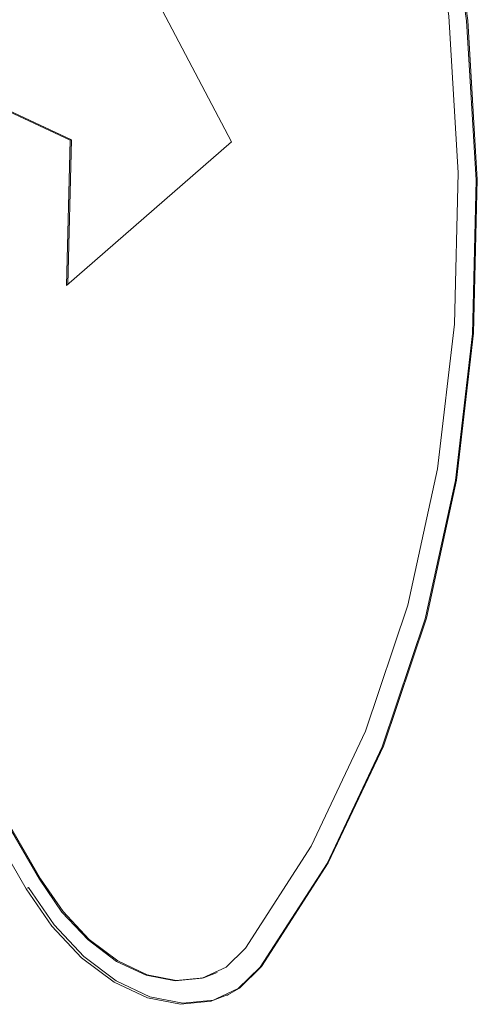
# Paper-space layout '3' of a CAD drawing. Header units: inches. Extents: x 1 to 109, y 1 to 85.
# Tile 17 of 107: x 12.018 to 12.248, y 22.067 to 22.563. Entities that reach past the tile are written whole.
import ezdxf

# ---------------------------------------------------------------- set-up
doc = ezdxf.new("R2010")
doc.units = ezdxf.units.IN
doc.header["$MEASUREMENT"] = 0

psp = doc.layouts.new('3')

# ---------------------------------------------------------------- linework, layer by layer
at = {"color": 7, "linetype": 'Continuous', "lineweight": 15, "ltscale": 5}
for p, q in [((12.1245, 22.50163), (12.04703, 22.64891)), ((11.93386, 22.55339), (12.04331, 22.5024)), ((11.93443, 22.55367), (12.04388, 22.50268)), ((12.04331, 22.5024), (12.04145, 22.42915)), ((12.04145, 22.42915), (12.1245, 22.50163)), ((12.04388, 22.50268), (12.04203, 22.42965)), ((12.04388, 22.50268), (12.04331, 22.5024)), ((11.8716, 22.39839), (12.02775, 22.12971)), ((11.87217, 22.39867), (12.02832, 22.12999)), ((11.86496, 22.39361), (12.02111, 22.12494)), ((12.02775, 22.12971), (12.02832, 22.12999)), ((12.02225, 22.12549), (12.02168, 22.12521)), ((12.13907, 22.08536), (12.13964, 22.08564)), ((12.12221, 22.07116), (12.12278, 22.07144))]:
    psp.add_line(p, q, dxfattribs=at)
at = {"color": 7, "linetype": 'Continuous', "lineweight": 15, "ltscale": 5, "flags": 128}
for points in [[(12.13907, 22.08536), (12.17278, 22.1377), (12.20059, 22.19649), (12.22221, 22.26107), (12.2374, 22.33075), (12.24599, 22.40477), (12.24789, 22.48232), (12.24308, 22.56257), (12.23161, 22.64463), (12.21361, 22.72762), (12.18926, 22.81064), (12.15885, 22.89278)], [(12.13964, 22.08564), (12.17335, 22.13798), (12.20116, 22.19677), (12.22278, 22.26135), (12.23797, 22.33103), (12.24656, 22.40505), (12.24846, 22.4826), (12.24365, 22.56285), (12.23218, 22.64491), (12.21417, 22.7279), (12.18983, 22.81092), (12.15942, 22.89306)], [(12.13964, 22.08564), (12.17335, 22.13798), (12.20116, 22.19677), (12.22278, 22.26135), (12.23797, 22.33103), (12.24656, 22.40505), (12.24846, 22.4826), (12.24365, 22.56285), (12.23218, 22.64491), (12.21417, 22.7279), (12.18983, 22.81092), (12.15942, 22.89306)], [(12.13155, 22.09488), (12.16477, 22.14646), (12.19217, 22.20437), (12.21347, 22.268), (12.22843, 22.33665), (12.23689, 22.40957), (12.23876, 22.48598), (12.23403, 22.56504), (12.22273, 22.64589), (12.20499, 22.72766), (12.18101, 22.80945), (12.15104, 22.89037)], [(12.02775, 22.12971), (12.0391, 22.11313), (12.05229, 22.09909), (12.06668, 22.0883), (12.08155, 22.08129), (12.09617, 22.07841), (12.10981, 22.07979), (12.1218, 22.08538), (12.13155, 22.09488)], [(12.02832, 22.12999), (12.03967, 22.11341), (12.05286, 22.09937), (12.06725, 22.08858), (12.08212, 22.08157), (12.09674, 22.07869), (12.11038, 22.08007), (12.11729, 22.08267)], [(12.02111, 22.12494), (12.03401, 22.10609), (12.049, 22.09014), (12.06535, 22.07788), (12.08225, 22.06992), (12.09886, 22.06664), (12.11436, 22.06821), (12.12799, 22.07456), (12.13907, 22.08536)], [(12.02225, 22.12549), (12.03515, 22.10665), (12.05014, 22.0907), (12.06649, 22.07844), (12.08339, 22.07047), (12.1, 22.0672), (12.1155, 22.06877), (12.12335, 22.07172)], [(12.12278, 22.07144), (12.12856, 22.07483), (12.13964, 22.08564)], [(12.12278, 22.07144), (12.12856, 22.07483), (12.13964, 22.08564)]]:
    psp.add_lwpolyline(points, dxfattribs=at)

doc.saveas('drawing.dxf')
